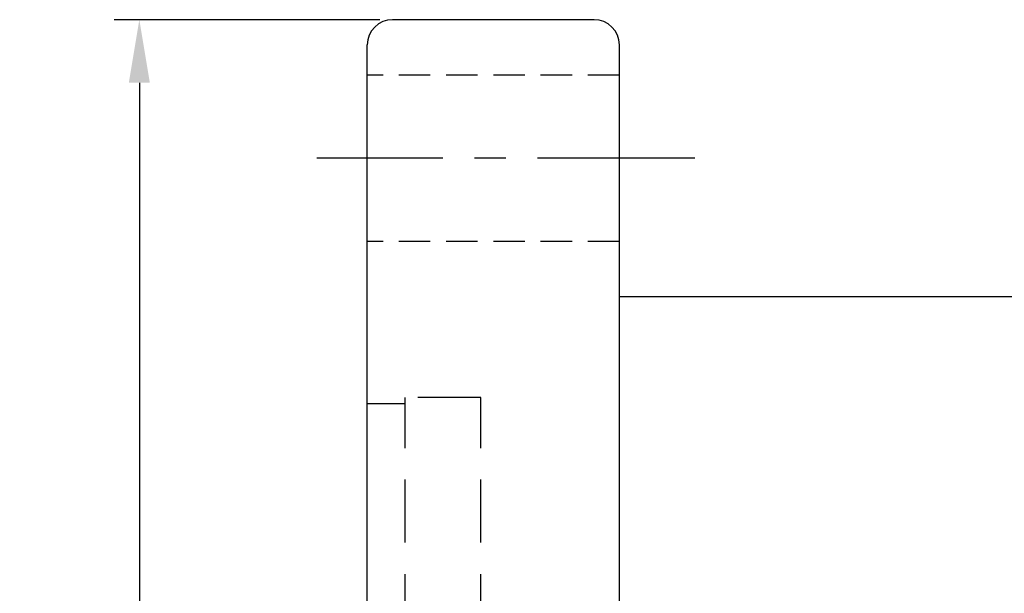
# Model space of a CAD drawing. Extents: x 564 to 765, y 41 to 158.
# Tile 24 of 40: x 687 to 726, y 113 to 136. Entities that reach past the tile are written whole.
import ezdxf

# ---------------------------------------------------------------- set-up
doc = ezdxf.new("R2010")
doc.units = 0
doc.header["$MEASUREMENT"] = 0
doc.header["$PDMODE"] = 1
for name, pattern in [('CENTER', [2, 1.25, -0.25, 0.25, -0.25]), ('DASHED', [0.75, 0.5, -0.25]), ('HIDDEN', [0.375, 0.25, -0.125])]:
    doc.linetypes.add(name, pattern=pattern)
doc.layers.get('DEFPOINTS').update_dxf_attribs({"linetype": 'CONTINUOUS'})
for name, color, linetype in [('CEN', 1, 'CENTER'), ('DIM', 4, 'CONTINUOUS'), ('HID', 2, 'HIDDEN'), ('OUT', 3, 'CONTINUOUS')]:
    doc.layers.add(name, color=color, linetype=linetype)
doc.styles.add('CHN', font='SIMPLEX.shx', dxfattribs={"width": 0.7, "bigfont": 'CHINESET.shx'})
doc.dimstyles.get("Standard").update_dxf_attribs({"dimscale": 0, "dimtxt": 4, "dimasz": 3, "dimexe": 1, "dimexo": 0.5, "dimgap": 1, "dimtad": 1, "dimdsep": 46, "dimtxsty": 'CHN', "dimcen": 0.09, "dimclrd": 256, "dimclre": 256, "dimclrt": 256, "dimadec": 0, "dimazin": 0, "dimtp": 1, "dimtm": 1, "dimtfac": 0.6, "dimtix": 1, "dimtmove": 2, "dimatfit": 3, "dimfxl": 1, "dimtvp": 0.85, "dimtolj": 1, "dimarcsym": 0})

# ---------------------------------------------------------------- blocks, each defined once
blk = doc.blocks.new('*D17')
at = {"layer": 'DEFPOINTS', "color": 0, "transparency": 16777216}
for p in [(701.686, 135.828), (691.642, 73.828), (701.686, 73.828)]:
    blk.add_point(p, dxfattribs=at)
at = {"layer": 'DIM', "color": 0, "lineweight": -2, "transparency": 16777216}
for p, q in [((701.186, 135.828), (690.642, 135.828)), ((691.642, 133.328), (691.642, 76.328)), ((701.186, 73.828), (690.642, 73.828))]:
    blk.add_line(p, q, dxfattribs=at)
at = {"layer": 'DIM', "color": 0, "transparency": 16777216}
for points in [[(691.226, 133.328), (692.059, 133.328), (691.642, 135.828)], [(691.226, 76.328), (692.059, 76.328), (691.642, 73.828)]]:
    blk.add_solid(points, dxfattribs=at)
at = {"layer": 'DIM', "color": 0, "transparency": 16777216, "insert": (689.192, 104.828), "char_height": 3.5, "attachment_point": 5, "rotation": 90, "style": 'CHN'}
blk.add_mtext('\\A1;%%c62', dxfattribs=at)

msp = doc.modelspace()

# ---------------------------------------------------------------- linework, layer by layer
at = {"layer": 'CEN', "color": 7, "linetype": 'CENTER', "ltscale": 5}
msp.add_line((713.68611, 130.32809), (698.68611, 130.32809), dxfattribs=at)
at = {"layer": 'HID', "color": 7, "ltscale": 5}
for p, q in [((710.68611, 133.62809), (700.68611, 133.62809)), ((710.68611, 127.02809), (700.68611, 127.02809))]:
    msp.add_line(p, q, dxfattribs=at)
at = {"layer": 'HID', "color": 7, "linetype": 'DASHED', "ltscale": 5}
for p, q in [((702.18611, 88.82809), (702.18611, 120.82809)), ((705.18611, 120.82809), (702.18611, 120.82809)), ((705.18611, 88.82809), (705.18611, 120.82809)), ((702.18611, 120.57809), (700.68611, 120.57809))]:
    msp.add_line(p, q, dxfattribs=at)
at = {"layer": 'OUT', "color": 7, "linetype": 'Continuous', "ltscale": 5}
for p, q in [((709.68611, 135.82809), (701.68611, 135.82809)), ((700.68611, 89.82809), (700.68611, 134.82809)), ((710.68611, 74.82809), (710.68611, 134.82809)), ((750.68611, 124.82809), (710.68611, 124.82809))]:
    msp.add_line(p, q, dxfattribs=at)
for centre, start, end in [((701.68611, 134.82809), 90, 180), ((709.68611, 134.82809), 0, 90)]:
    msp.add_arc(centre, 1, start, end, dxfattribs=at)

# ---------------------------------------------------------------- dimensions: what is measured, and where the dimension line sits
at = {"layer": 'DIM', "color": 7}
dim = msp.add_linear_dim(base=(691.64223, 73.82809), p1=(701.68611, 135.82809), p2=(701.68611, 73.82809), angle=90, text='%%c<>', dimstyle='STANDARD', override={"dimscale": 1, "dimtxt": 3.5, "dimasz": 2.5, "dimgap": 0.7, "dimdec": 4, "dimclrd": 0, "dimclre": 0, "dimclrt": 0, "dimtdec": 4, "dimtmove": 0}, dxfattribs=at)
dim.commit()
dim.dimension.update_dxf_attribs({"geometry": '*D17', "text_midpoint": (689.19223, 104.82809)})

doc.saveas('drawing.dxf')
